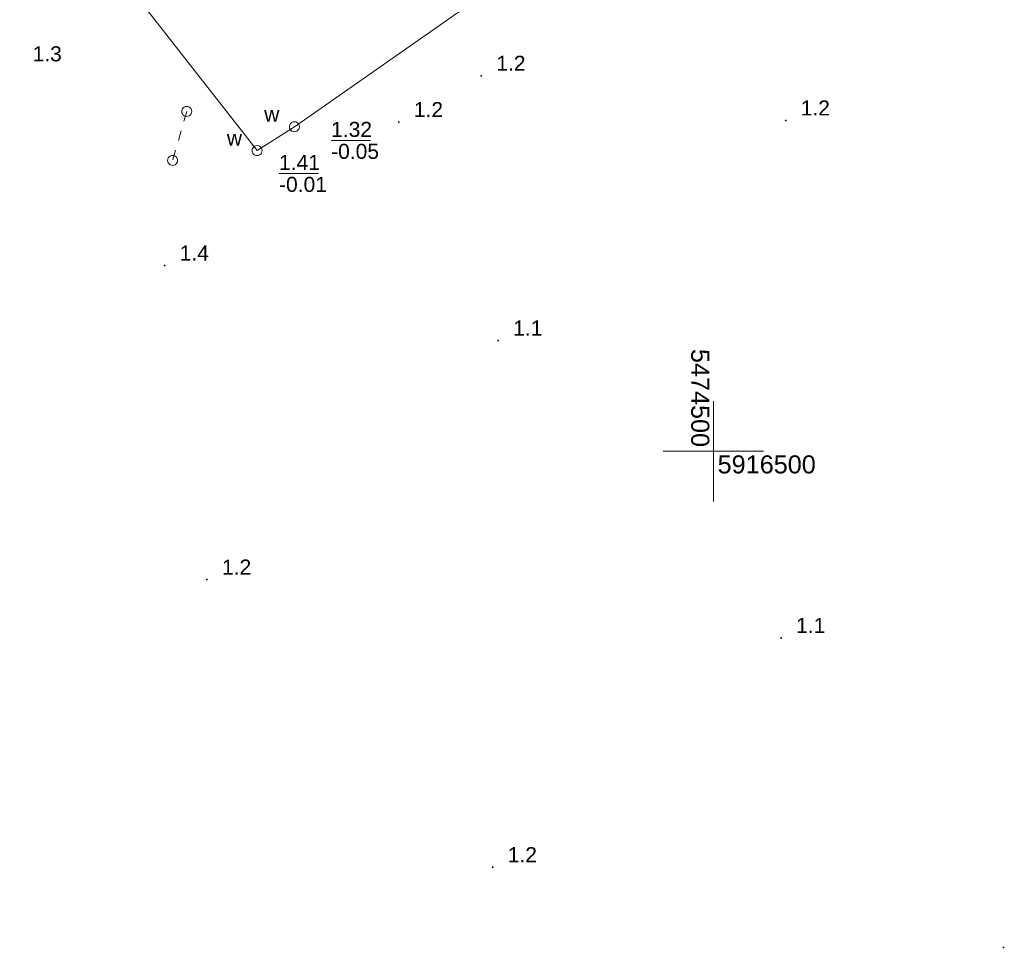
# Model space of a CAD drawing. Extents: x 5474185 to 5474933, y 5916077 to 5916824.
# Tile 242 of 256: x 5474465 to 5474514, y 5916475 to 5916522. Entities that reach past the tile are written whole.
import ezdxf
from ezdxf.enums import TextEntityAlignment as Align

# ---------------------------------------------------------------- set-up
doc = ezdxf.new("R2010")
doc.units = 0
doc.linetypes.add('PRZER1-1', pattern=[1, 0.5, -0.5])
for name, color, linetype, lineweight in [('GSPWPN', 253, 'CONTINUOUS', 13), ('GSPWPN_O', 253, 'CONTINUOUS', 13), ('GULWPR', 7, 'CONTINUOUS', 18), ('GUPIKP', 253, 'CONTINUOUS', 18), ('GUPISN', 253, 'CONTINUOUS', 18), ('GUPIWZ', 253, 'CONTINUOUS', 18), ('GUPIWZ_O', 253, 'CONTINUOUS', 18), ('GUPPRZ_O', 40, 'CONTINUOUS', 18), ('Ramka sekcyjna', 253, 'CONTINUOUS', 18)]:
    doc.layers.add(name, color=color, linetype=linetype, lineweight=lineweight)
doc.styles.add('Arial', font='arial.ttf')

msp = doc.modelspace()

# ---------------------------------------------------------------- hatches: boundary and pattern name
at = {"layer": 'GSPWPN'}
for points in [[(5474488.43, 5916518.675), (5474488.418353, 5916518.676533), (5474488.4075, 5916518.681029), (5474488.39818, 5916518.68818), (5474488.391029, 5916518.6975), (5474488.386533, 5916518.708353), (5474488.385, 5916518.72), (5474488.386533, 5916518.731647), (5474488.391029, 5916518.7425), (5474488.39818, 5916518.75182), (5474488.4075, 5916518.758971), (5474488.418353, 5916518.763467), (5474488.43, 5916518.765), (5474488.441647, 5916518.763467), (5474488.4525, 5916518.758971), (5474488.46182, 5916518.75182), (5474488.468971, 5916518.7425), (5474488.473467, 5916518.731647), (5474488.475, 5916518.72), (5474488.473467, 5916518.708353), (5474488.468971, 5916518.6975), (5474488.46182, 5916518.68818), (5474488.4525, 5916518.681029), (5474488.441647, 5916518.676533)], [(5474503.6, 5916516.445), (5474503.588353, 5916516.446533), (5474503.5775, 5916516.451029), (5474503.56818, 5916516.45818), (5474503.561029, 5916516.4675), (5474503.556533, 5916516.478353), (5474503.555, 5916516.49), (5474503.556533, 5916516.501647), (5474503.561029, 5916516.5125), (5474503.56818, 5916516.52182), (5474503.5775, 5916516.528971), (5474503.588353, 5916516.533467), (5474503.6, 5916516.535), (5474503.611647, 5916516.533467), (5474503.6225, 5916516.528971), (5474503.63182, 5916516.52182), (5474503.638971, 5916516.5125), (5474503.643467, 5916516.501647), (5474503.645, 5916516.49), (5474503.643467, 5916516.478353), (5474503.638971, 5916516.4675), (5474503.63182, 5916516.45818), (5474503.6225, 5916516.451029), (5474503.611647, 5916516.446533)], [(5474484.32, 5916516.365), (5474484.308353, 5916516.366533), (5474484.2975, 5916516.371029), (5474484.28818, 5916516.37818), (5474484.281029, 5916516.3875), (5474484.276533, 5916516.398353), (5474484.275, 5916516.41), (5474484.276533, 5916516.421647), (5474484.281029, 5916516.4325), (5474484.28818, 5916516.44182), (5474484.2975, 5916516.448971), (5474484.308353, 5916516.453467), (5474484.32, 5916516.455), (5474484.331647, 5916516.453467), (5474484.3425, 5916516.448971), (5474484.35182, 5916516.44182), (5474484.358971, 5916516.4325), (5474484.363467, 5916516.421647), (5474484.365, 5916516.41), (5474484.363467, 5916516.398353), (5474484.358971, 5916516.3875), (5474484.35182, 5916516.37818), (5474484.3425, 5916516.371029), (5474484.331647, 5916516.366533)], [(5474472.65, 5916509.215), (5474472.638353, 5916509.216533), (5474472.6275, 5916509.221029), (5474472.61818, 5916509.22818), (5474472.611029, 5916509.2375), (5474472.606533, 5916509.248353), (5474472.605, 5916509.26), (5474472.606533, 5916509.271647), (5474472.611029, 5916509.2825), (5474472.61818, 5916509.29182), (5474472.6275, 5916509.298971), (5474472.638353, 5916509.303467), (5474472.65, 5916509.305), (5474472.661647, 5916509.303467), (5474472.6725, 5916509.298971), (5474472.68182, 5916509.29182), (5474472.688971, 5916509.2825), (5474472.693467, 5916509.271647), (5474472.695, 5916509.26), (5474472.693467, 5916509.248353), (5474472.688971, 5916509.2375), (5474472.68182, 5916509.22818), (5474472.6725, 5916509.221029), (5474472.661647, 5916509.216533)], [(5474489.27, 5916505.475), (5474489.258353, 5916505.476533), (5474489.2475, 5916505.481029), (5474489.23818, 5916505.48818), (5474489.231029, 5916505.4975), (5474489.226533, 5916505.508353), (5474489.225, 5916505.52), (5474489.226533, 5916505.531647), (5474489.231029, 5916505.5425), (5474489.23818, 5916505.55182), (5474489.2475, 5916505.558971), (5474489.258353, 5916505.563467), (5474489.27, 5916505.565), (5474489.281647, 5916505.563467), (5474489.2925, 5916505.558971), (5474489.30182, 5916505.55182), (5474489.308971, 5916505.5425), (5474489.313467, 5916505.531647), (5474489.315, 5916505.52), (5474489.313467, 5916505.508353), (5474489.308971, 5916505.4975), (5474489.30182, 5916505.48818), (5474489.2925, 5916505.481029), (5474489.281647, 5916505.476533)], [(5474474.76, 5916493.555), (5474474.748353, 5916493.556533), (5474474.7375, 5916493.561029), (5474474.72818, 5916493.56818), (5474474.721029, 5916493.5775), (5474474.716533, 5916493.588353), (5474474.715, 5916493.6), (5474474.716533, 5916493.611647), (5474474.721029, 5916493.6225), (5474474.72818, 5916493.63182), (5474474.7375, 5916493.638971), (5474474.748353, 5916493.643467), (5474474.76, 5916493.645), (5474474.771647, 5916493.643467), (5474474.7825, 5916493.638971), (5474474.79182, 5916493.63182), (5474474.798971, 5916493.6225), (5474474.803467, 5916493.611647), (5474474.805, 5916493.6), (5474474.803467, 5916493.588353), (5474474.798971, 5916493.5775), (5474474.79182, 5916493.56818), (5474474.7825, 5916493.561029), (5474474.771647, 5916493.556533)], [(5474503.37, 5916490.645), (5474503.358353, 5916490.646533), (5474503.3475, 5916490.651029), (5474503.33818, 5916490.65818), (5474503.331029, 5916490.6675), (5474503.326533, 5916490.678353), (5474503.325, 5916490.69), (5474503.326533, 5916490.701647), (5474503.331029, 5916490.7125), (5474503.33818, 5916490.72182), (5474503.3475, 5916490.728971), (5474503.358353, 5916490.733467), (5474503.37, 5916490.735), (5474503.381647, 5916490.733467), (5474503.3925, 5916490.728971), (5474503.40182, 5916490.72182), (5474503.408971, 5916490.7125), (5474503.413467, 5916490.701647), (5474503.415, 5916490.69), (5474503.413467, 5916490.678353), (5474503.408971, 5916490.6675), (5474503.40182, 5916490.65818), (5474503.3925, 5916490.651029), (5474503.381647, 5916490.646533)], [(5474489, 5916479.215), (5474488.988353, 5916479.216533), (5474488.9775, 5916479.221029), (5474488.96818, 5916479.22818), (5474488.961029, 5916479.2375), (5474488.956533, 5916479.248353), (5474488.955, 5916479.26), (5474488.956533, 5916479.271647), (5474488.961029, 5916479.2825), (5474488.96818, 5916479.29182), (5474488.9775, 5916479.298971), (5474488.988353, 5916479.303467), (5474489, 5916479.305), (5474489.011647, 5916479.303467), (5474489.0225, 5916479.298971), (5474489.03182, 5916479.29182), (5474489.038971, 5916479.2825), (5474489.043467, 5916479.271647), (5474489.045, 5916479.26), (5474489.043467, 5916479.248353), (5474489.038971, 5916479.2375), (5474489.03182, 5916479.22818), (5474489.0225, 5916479.221029), (5474489.011647, 5916479.216533)], [(5474514.45, 5916475.215), (5474514.438353, 5916475.216533), (5474514.4275, 5916475.221029), (5474514.41818, 5916475.22818), (5474514.411029, 5916475.2375), (5474514.406533, 5916475.248353), (5474514.405, 5916475.26), (5474514.406533, 5916475.271647), (5474514.411029, 5916475.2825), (5474514.41818, 5916475.29182), (5474514.4275, 5916475.298971), (5474514.438353, 5916475.303467), (5474514.45, 5916475.305), (5474514.461647, 5916475.303467), (5474514.4725, 5916475.298971), (5474514.48182, 5916475.29182), (5474514.488971, 5916475.2825), (5474514.493467, 5916475.271647), (5474514.495, 5916475.26), (5474514.493467, 5916475.248353), (5474514.488971, 5916475.2375), (5474514.48182, 5916475.22818), (5474514.4725, 5916475.221029), (5474514.461647, 5916475.216533)]]:
    msp.add_hatch(color=256, dxfattribs=at).paths.add_polyline_path(points)

# ---------------------------------------------------------------- linework, layer by layer
at = {"layer": 'GULWPR', "linetype": 'Continuous', "lineweight": 13}
for p, q in [((5474477.26, 5916514.99, 10.14), (5474425.64, 5916581.05, 10.14)), ((5474508.58, 5916536.78, 10.14), (5474479.12, 5916516.18, 10.14)), ((5474479.12, 5916516.18, 10.14), (5474477.26, 5916514.99, 10.14))]:
    msp.add_line(p, q, dxfattribs=at)
at = {"layer": 'GUPIKP', "elevation": 10.16, "flags": 128}
for points in [[(5474479.12, 5916516.43), (5474479.184705, 5916516.421481), (5474479.245, 5916516.396506), (5474479.296777, 5916516.356777), (5474479.336506, 5916516.305), (5474479.361481, 5916516.244705), (5474479.37, 5916516.18), (5474479.361481, 5916516.115295), (5474479.336506, 5916516.055), (5474479.296777, 5916516.003223), (5474479.245, 5916515.963494), (5474479.184705, 5916515.938519), (5474479.12, 5916515.93), (5474479.055295, 5916515.938519), (5474478.995, 5916515.963494), (5474478.943223, 5916516.003223), (5474478.903494, 5916516.055), (5474478.878519, 5916516.115295), (5474478.87, 5916516.18), (5474478.878519, 5916516.244705), (5474478.903494, 5916516.305), (5474478.943223, 5916516.356777), (5474478.995, 5916516.396506), (5474479.055295, 5916516.421481), (5474479.12, 5916516.43)], [(5474477.26, 5916515.24), (5474477.324705, 5916515.231481), (5474477.385, 5916515.206506), (5474477.436777, 5916515.166777), (5474477.476506, 5916515.115), (5474477.501481, 5916515.054705), (5474477.51, 5916514.99), (5474477.501481, 5916514.925295), (5474477.476506, 5916514.865), (5474477.436777, 5916514.813223), (5474477.385, 5916514.773494), (5474477.324705, 5916514.748519), (5474477.26, 5916514.74), (5474477.195295, 5916514.748519), (5474477.135, 5916514.773494), (5474477.083223, 5916514.813223), (5474477.043494, 5916514.865), (5474477.018519, 5916514.925295), (5474477.01, 5916514.99), (5474477.018519, 5916515.054705), (5474477.043494, 5916515.115), (5474477.083223, 5916515.166777), (5474477.135, 5916515.206506), (5474477.195295, 5916515.231481), (5474477.26, 5916515.24)]]:
    msp.add_lwpolyline(points, close=True, dxfattribs=at)
at = {"layer": 'GUPISN', "elevation": 10.16, "flags": 128}
for points in [[(5474473.75, 5916517.19), (5474473.814705, 5916517.181481), (5474473.875, 5916517.156506), (5474473.926777, 5916517.116777), (5474473.966506, 5916517.065), (5474473.991481, 5916517.004705), (5474474, 5916516.94), (5474473.991481, 5916516.875295), (5474473.966506, 5916516.815), (5474473.926777, 5916516.763223), (5474473.875, 5916516.723494), (5474473.814705, 5916516.698519), (5474473.75, 5916516.69), (5474473.685295, 5916516.698519), (5474473.625, 5916516.723494), (5474473.573223, 5916516.763223), (5474473.533494, 5916516.815), (5474473.508519, 5916516.875295), (5474473.5, 5916516.94), (5474473.508519, 5916517.004705), (5474473.533494, 5916517.065), (5474473.573223, 5916517.116777), (5474473.625, 5916517.156506), (5474473.685295, 5916517.181481), (5474473.75, 5916517.19)], [(5474473.05, 5916514.75), (5474473.114705, 5916514.741481), (5474473.175, 5916514.716506), (5474473.226777, 5916514.676777), (5474473.266506, 5916514.625), (5474473.291481, 5916514.564705), (5474473.3, 5916514.5), (5474473.291481, 5916514.435295), (5474473.266506, 5916514.375), (5474473.226777, 5916514.323223), (5474473.175, 5916514.283494), (5474473.114705, 5916514.258519), (5474473.05, 5916514.25), (5474472.985295, 5916514.258519), (5474472.925, 5916514.283494), (5474472.873223, 5916514.323223), (5474472.833494, 5916514.375), (5474472.808519, 5916514.435295), (5474472.8, 5916514.5), (5474472.808519, 5916514.564705), (5474472.833494, 5916514.625), (5474472.873223, 5916514.676777), (5474472.925, 5916514.716506), (5474472.985295, 5916514.741481), (5474473.05, 5916514.75)]]:
    msp.add_lwpolyline(points, close=True, dxfattribs=at)
at = {"layer": 'GUPISN', "linetype": 'PRZER1-1', "lineweight": 18, "elevation": 10.16}
msp.add_lwpolyline([(5474473.75, 5916516.94), (5474473.05, 5916514.5)], dxfattribs=at)
at = {"layer": 'GUPIWZ', "elevation": 10.18, "flags": 128}
for points in [[(5474479.12, 5916516.43), (5474479.184705, 5916516.421481), (5474479.245, 5916516.396506), (5474479.296777, 5916516.356777), (5474479.336506, 5916516.305), (5474479.361481, 5916516.244705), (5474479.37, 5916516.18), (5474479.361481, 5916516.115295), (5474479.336506, 5916516.055), (5474479.296777, 5916516.003223), (5474479.245, 5916515.963494), (5474479.184705, 5916515.938519), (5474479.12, 5916515.93), (5474479.055295, 5916515.938519), (5474478.995, 5916515.963494), (5474478.943223, 5916516.003223), (5474478.903494, 5916516.055), (5474478.878519, 5916516.115295), (5474478.87, 5916516.18), (5474478.878519, 5916516.244705), (5474478.903494, 5916516.305), (5474478.943223, 5916516.356777), (5474478.995, 5916516.396506), (5474479.055295, 5916516.421481), (5474479.12, 5916516.43)], [(5474477.26, 5916515.24), (5474477.324705, 5916515.231481), (5474477.385, 5916515.206506), (5474477.436777, 5916515.166777), (5474477.476506, 5916515.115), (5474477.501481, 5916515.054705), (5474477.51, 5916514.99), (5474477.501481, 5916514.925295), (5474477.476506, 5916514.865), (5474477.436777, 5916514.813223), (5474477.385, 5916514.773494), (5474477.324705, 5916514.748519), (5474477.26, 5916514.74), (5474477.195295, 5916514.748519), (5474477.135, 5916514.773494), (5474477.083223, 5916514.813223), (5474477.043494, 5916514.865), (5474477.018519, 5916514.925295), (5474477.01, 5916514.99), (5474477.018519, 5916515.054705), (5474477.043494, 5916515.115), (5474477.083223, 5916515.166777), (5474477.135, 5916515.206506), (5474477.195295, 5916515.231481), (5474477.26, 5916515.24)]]:
    msp.add_lwpolyline(points, close=True, dxfattribs=at)
at = {"layer": 'GUPPRZ_O', "linetype": 'Continuous', "lineweight": 13, "elevation": 10.8, "flags": 128}
for points in [[(5474480.948124, 5916515.500867), (5474482.908124, 5916515.500867)], [(5474478.351338, 5916513.853645), (5474480.311338, 5916513.853645)]]:
    msp.add_lwpolyline(points, dxfattribs=at)
at = {"layer": 'Ramka sekcyjna', "linetype": 'Continuous', "lineweight": 18, "elevation": 100, "flags": 128}
for points in [[(5474500, 5916500), (5474500, 5916502.5)], [(5474502.5, 5916500), (5474497.5, 5916500)], [(5474502.5, 5916500), (5474497.5, 5916500)], [(5474500, 5916500), (5474500, 5916497.5)]]:
    msp.add_lwpolyline(points, dxfattribs=at)

# ---------------------------------------------------------------- texts
at = {"layer": 'GSPWPN_O', "linetype": 'Continuous', "lineweight": 0, "style": 'Arial'}
for s, p in [('1.3', (5474466.07, 5916519.44, 10.8)), ('1.2', (5474489.18, 5916518.97, 10.8)), ('1.2', (5474504.35, 5916516.74, 10.8)), ('1.2', (5474485.07, 5916516.66, 10.8)), ('1.4', (5474473.4, 5916509.51, 10.8)), ('1.1', (5474490.02, 5916505.77, 10.8)), ('1.2', (5474475.51, 5916493.85, 10.8)), ('1.1', (5474504.12, 5916490.94, 10.8)), ('1.2', (5474489.75, 5916479.51, 10.8))]:
    msp.add_text(s, height=0.75, dxfattribs=at).set_placement(p)
at = {"layer": 'GUPIWZ_O', "linetype": 'Continuous', "lineweight": 0, "style": 'Arial'}
for p in [(5474478.37, 5916516.43, 10.8), (5474476.51, 5916515.24, 10.8)]:
    msp.add_text('w', height=0.75, dxfattribs=at).set_placement(p, align=Align.RIGHT)
at = {"layer": 'GUPPRZ_O', "linetype": 'Continuous', "lineweight": 0, "style": 'Arial'}
for s, p in [('1.32', (5474480.948124, 5916515.673367, 10.8)), ('-0.05', (5474480.948124, 5916514.578367, 10.8)), ('1.41', (5474478.351338, 5916514.026145, 10.8)), ('-0.01', (5474478.351338, 5916512.931145, 10.8))]:
    msp.add_text(s, height=0.75, dxfattribs=at).set_placement(p)
at = {"layer": 'Ramka sekcyjna', "linetype": 'Continuous', "lineweight": 0, "style": 'Arial'}
msp.add_text('5474500', height=0.9, rotation=269.999997, dxfattribs=at).set_placement((5474499.793, 5916500.207, 100), align=Align.TOP_RIGHT)
msp.add_text('5916500', height=0.9, dxfattribs=at).set_placement((5474500.207, 5916499.793, 100), align=Align.TOP_LEFT)

doc.saveas('drawing.dxf')
